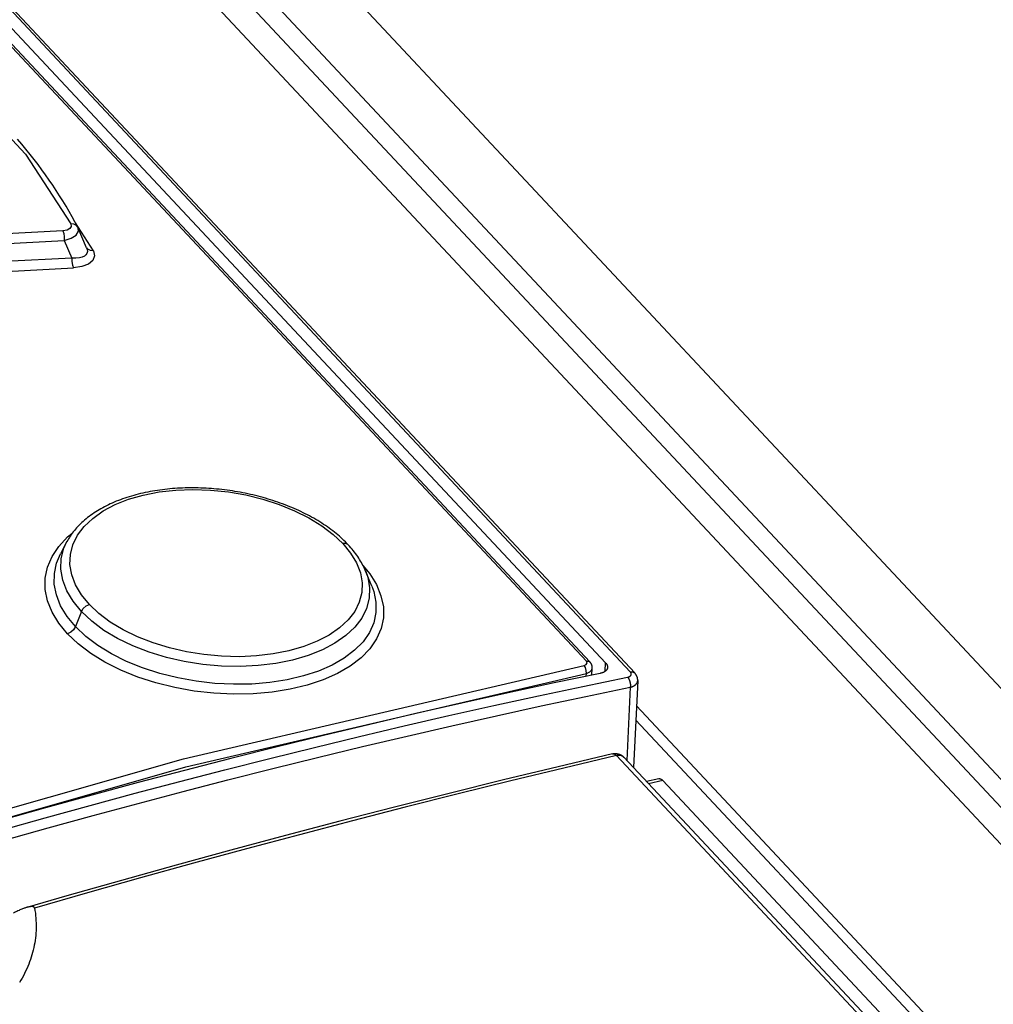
# Model space of a CAD drawing. Extents: x 0 to 594, y 0 to 420.
# Tile 107 of 157: x 456.79 to 463.33, y 186.24 to 192.86. Entities that reach past the tile are written whole.
import ezdxf

# ---------------------------------------------------------------- set-up
doc = ezdxf.new("R2010")
doc.units = 0
doc.header["$LTSCALE"] = 32.67
doc.layers.get('0').update_dxf_attribs({"linetype": 'CONTINUOUS'})

msp = doc.modelspace()

# ---------------------------------------------------------------- linework, layer by layer
at = {"color": 7, "linetype": 'CONTINUOUS'}
for p, q in [((449.3033, 202.3668), (507.8412, 139.8222)), ((449.5769, 202.322), (508.0027, 139.8971)), ((449.7438, 202.331), (508.098, 139.9827)), ((460.8966, 188.4773), (448.0218, 202.2333)), ((460.9261, 188.47), (448.0514, 202.226)), ((448.0051, 202.135), (460.7308, 188.5383)), ((460.6013, 188.5497), (447.9453, 202.072)), ((447.9691, 202.0662), (460.6251, 188.5438)), ((451.6467, 200.9101), (507.4883, 141.2463)), ((457.2902, 191.3057), (457.1696, 191.4937)), ((457.1874, 191.4594), (457.1848, 191.465)), ((457.2447, 191.3272), (457.1874, 191.4594)), ((457.0946, 191.3754), (457.1456, 191.258)), ((457.1125, 189.353), (457.0683, 189.2695)), ((457.0683, 189.2695), (457.0683, 189.2696)), ((459.1597, 189.0541), (459.1156, 189.1608)), ((457.2092, 188.8827), (457.1695, 188.7814)), ((460.728, 188.4814), (460.7308, 188.5383)), ((460.6389, 188.4559), (460.6412, 188.5025)), ((460.6002, 188.4478), (460.6012, 188.4669)), ((460.9462, 188.4186), (460.9185, 187.834)), ((460.8962, 188.3739), (460.8729, 187.8826)), ((506.3257, 139.756), (460.9382, 188.2501)), ((506.2499, 139.735), (460.9336, 188.153)), ((505.771, 139.8695), (460.8038, 187.9146)), ((505.8206, 139.8584), (460.8534, 187.9035)), ((461.089, 187.7598), (461.0057, 187.7407)), ((461.1147, 187.7475), (461.0198, 187.7256)), ((461.1147, 187.7475), (506.0869, 139.6971))]:
    msp.add_line(p, q, dxfattribs=at)
for points in [[(455.8851, 192.8264), (456.412, 192.406), (456.8332, 191.956), (457.1388, 191.4869)], [(457.1847, 191.465), (457.1663, 191.5001), (457.147, 191.5355), (457.127, 191.5708), (457.1063, 191.6061), (457.085, 191.6413), (457.0631, 191.6764), (457.0405, 191.7114), (457.0173, 191.7463), (456.9934, 191.7812), (456.9689, 191.816), (456.9438, 191.8506), (456.918, 191.8852), (456.8915, 191.9197), (456.8645, 191.9541), (456.8368, 191.9884), (456.8085, 192.0225), (456.7796, 192.0566)], [(457.1388, 191.4869), (457.1416, 191.4701), (457.1328, 191.4561), (457.1136, 191.446), (457.0848, 191.4411)], [(457.0946, 191.3754), (457.1409, 191.3909), (457.1738, 191.4125), (457.1894, 191.4374), (457.1875, 191.4593)], [(457.1847, 191.465), (457.1758, 191.4762), (457.1594, 191.4849), (457.1388, 191.487)], [(457.0848, 191.4411), (456.6618, 191.4185), (456.2383, 191.3933), (455.8145, 191.3655)], [(457.0848, 191.4411), (457.0904, 191.4235), (457.0939, 191.4005), (457.0946, 191.3754)], [(455.825, 191.3), (456.2486, 191.3278), (456.6718, 191.3529), (457.0946, 191.3754)], [(457.2447, 191.3272), (457.2486, 191.3154), (457.2498, 191.3015), (457.2468, 191.2893), (457.24, 191.2787), (457.2294, 191.27), (457.2149, 191.2632), (457.1961, 191.2586), (457.1731, 191.2567), (457.1456, 191.258)], [(457.2902, 191.3058), (457.2698, 191.308), (457.2533, 191.3167), (457.2449, 191.3274)], [(457.1456, 191.258), (456.695, 191.234), (456.2439, 191.207), (455.7923, 191.177)], [(457.1456, 191.258), (457.1462, 191.2336), (457.1496, 191.2105), (457.1554, 191.1923)], [(457.2902, 191.3057), (457.2979, 191.2719), (457.2866, 191.2419), (457.2572, 191.2172), (457.2131, 191.2004), (457.1554, 191.1923)], [(455.8026, 191.1116), (456.254, 191.1415), (456.705, 191.1684), (457.1554, 191.1923)], [(459.0016, 189.3313), (458.9925, 189.3408), (458.9829, 189.3506), (458.9731, 189.3603), (458.963, 189.3698), (458.9527, 189.3792), (458.9422, 189.3885), (458.9315, 189.3977), (458.9205, 189.4069), (458.9092, 189.4159), (458.8977, 189.4249), (458.886, 189.4338), (458.874, 189.4426), (458.8617, 189.4513), (458.8492, 189.4599), (458.8365, 189.4684), (458.8235, 189.4769), (458.8103, 189.4852), (458.7969, 189.4934), (458.7834, 189.5014), (458.7697, 189.5093), (458.7558, 189.5171), (458.7418, 189.5247), (458.7276, 189.5323), (458.7132, 189.5396), (458.6987, 189.5469), (458.684, 189.554), (458.6692, 189.5609), (458.6543, 189.5677), (458.6392, 189.5744), (458.624, 189.5809), (458.6086, 189.5873), (458.593, 189.5936), (458.5772, 189.5997), (458.5612, 189.6057), (458.5451, 189.6116), (458.5289, 189.6173), (458.5126, 189.6229), (458.4961, 189.6283), (458.4796, 189.6336), (458.463, 189.6387), (458.4463, 189.6436), (458.4295, 189.6484), (458.4126, 189.653), (458.3957, 189.6574), (458.3788, 189.6617), (458.3618, 189.6658), (458.3447, 189.6698), (458.3276, 189.6735), (458.3104, 189.6771), (458.2932, 189.6806), (458.2759, 189.6838), (458.2585, 189.687), (458.2411, 189.6899), (458.2236, 189.6927), (458.2061, 189.6953), (458.1886, 189.6977), (458.171, 189.7), (458.1533, 189.7021), (458.1356, 189.704), (458.1178, 189.7058), (458.1, 189.7074), (458.0822, 189.7088), (458.0643, 189.71), (458.0464, 189.711), (458.0286, 189.7119), (458.0107, 189.7126), (457.993, 189.7131), (457.9753, 189.7135), (457.9577, 189.7136), (457.9402, 189.7136), (457.9229, 189.7134), (457.9056, 189.713), (457.8884, 189.7124), (457.8714, 189.7117), (457.8544, 189.7107), (457.8374, 189.7096), (457.8205, 189.7083), (457.8036, 189.7069), (457.7867, 189.7052), (457.7699, 189.7034), (457.7532, 189.7013), (457.7366, 189.6991), (457.72, 189.6967), (457.7035, 189.6942), (457.6872, 189.6914), (457.6709, 189.6885), (457.6548, 189.6854), (457.6388, 189.6821), (457.6229, 189.6786), (457.6071, 189.675), (457.5914, 189.6711), (457.576, 189.6671), (457.5606, 189.6629), (457.5454, 189.6586), (457.5304, 189.654), (457.5155, 189.6493), (457.5008, 189.6445), (457.4863, 189.6394), (457.472, 189.6342), (457.4578, 189.6288), (457.4439, 189.6233), (457.4302, 189.6176), (457.4167, 189.6118), (457.4034, 189.6058), (457.3904, 189.5996), (457.3776, 189.5934), (457.3651, 189.587), (457.3529, 189.5804), (457.3408, 189.5737), (457.3289, 189.5668), (457.3171, 189.5597), (457.3056, 189.5524), (457.2942, 189.545), (457.2831, 189.5374), (457.2722, 189.5297), (457.2615, 189.5218), (457.251, 189.5137), (457.2408, 189.5056), (457.2309, 189.4972), (457.2212, 189.4888), (457.2119, 189.4803), (457.2028, 189.4717), (457.194, 189.463), (457.1856, 189.4542), (457.1774, 189.4453), (457.1696, 189.4363), (457.162, 189.4273), (457.1547, 189.4181), (457.1477, 189.4089), (457.141, 189.3996), (457.1346, 189.3902), (457.1285, 189.3808), (457.1228, 189.3713), (457.1173, 189.3618), (457.1125, 189.353)], [(457.2627, 188.9304), (457.21, 188.9948), (457.1705, 189.0614), (457.1445, 189.1299), (457.1327, 189.1983), (457.1353, 189.2659), (457.1522, 189.332), (457.1831, 189.3949), (457.2273, 189.4538), (457.2852, 189.5088), (457.3555, 189.5584), (457.4359, 189.6011), (457.5257, 189.6367), (457.6252, 189.6654), (457.7315, 189.6861), (457.8427, 189.6987), (457.9586, 189.703), (458.0775, 189.6988), (458.1972, 189.6863), (458.3142, 189.6659), (458.4282, 189.6378), (458.5383, 189.6023), (458.6419, 189.5602), (458.7378, 189.5119), (458.8249, 189.4582), (458.901, 189.4005), (458.965, 189.3398)], [(457.1162, 188.7337), (457.058, 188.8043), (457.013, 188.8783), (456.9822, 188.9544), (456.9666, 189.0313), (456.9665, 189.1075), (456.9818, 189.1816), (457.0121, 189.2529), (457.0573, 189.3205), (457.1171, 189.3837), (457.1459, 189.4063)], [(457.2092, 188.8827), (457.153, 188.9515), (457.1114, 189.0221), (457.0842, 189.094), (457.0717, 189.1665), (457.0745, 189.2384), (457.0924, 189.3083), (457.1125, 189.353)], [(458.965, 189.3398), (459.0175, 189.2759), (459.057, 189.2099), (459.0831, 189.1425), (459.0951, 189.0755), (459.0927, 189.0096), (459.076, 188.945), (459.0455, 188.8838), (459.0013, 188.8264), (458.9434, 188.7727), (458.8735, 188.7245), (458.7941, 188.683), (458.7041, 188.6478), (458.6038, 188.619), (458.497, 188.5979), (458.386, 188.5847), (458.2708, 188.5795), (458.1516, 188.5823), (458.032, 188.5932), (457.9152, 188.6118), (457.801, 188.6382), (457.6907, 188.672), (457.5869, 188.7127), (457.4907, 188.7596), (457.4033, 188.8124), (457.3269, 188.8697), (457.2627, 188.9304)], [(459.0016, 189.3313), (458.9984, 189.3342), (458.9837, 189.3405), (458.965, 189.3398)], [(459.1156, 189.1608), (459.1112, 189.1711), (459.1064, 189.1814), (459.1014, 189.1916), (459.0961, 189.2018), (459.0905, 189.2119), (459.0847, 189.222), (459.0786, 189.2321), (459.0722, 189.2421), (459.0655, 189.2521), (459.0586, 189.2621), (459.0513, 189.272), (459.0438, 189.282), (459.0359, 189.2919), (459.0278, 189.3018), (459.0193, 189.3117), (459.0105, 189.3217), (459.0016, 189.3313)], [(457.1695, 188.7814), (457.1129, 188.8503), (457.07, 188.9215), (457.0413, 188.994), (457.0271, 189.0668), (457.0276, 189.1387), (457.0426, 189.2088), (457.0683, 189.2695)], [(459.1021, 189.1902), (459.1462, 189.1369), (459.1911, 189.0638), (459.2218, 188.9892), (459.2376, 188.9143), (459.2379, 188.8402), (459.2228, 188.7679), (459.1926, 188.6986), (459.1476, 188.6331), (459.0883, 188.5721), (459.0153, 188.5163), (458.9297, 188.4665), (458.8329, 188.4236), (458.7265, 188.3883), (458.6122, 188.3608), (458.4907, 188.3413), (458.3631, 188.3302), (458.2318, 188.3278), (458.0991, 188.3341), (457.967, 188.3489), (457.837, 188.3721), (457.7105, 188.4035), (457.5888, 188.4428), (457.4739, 188.4895), (457.3678, 188.5428), (457.2719, 188.6019), (457.1876, 188.6659), (457.1162, 188.7337)], [(459.1169, 189.1578), (459.1324, 189.1132), (459.1451, 189.042), (459.1426, 188.9717), (459.125, 188.9035), (459.0927, 188.8386), (459.0461, 188.7775), (458.9858, 188.721), (458.9127, 188.67), (458.8282, 188.6252), (458.7329, 188.5874), (458.6283, 188.5568), (458.5159, 188.534), (458.3978, 188.5195), (458.2757, 188.5135), (458.1508, 188.516), (458.0251, 188.527), (457.9008, 188.5464), (457.7801, 188.5739), (457.6643, 188.6091), (457.5545, 188.6516), (457.4526, 188.701), (457.3601, 188.7565), (457.2787, 188.8172), (457.2092, 188.8827)], [(459.1597, 189.0541), (459.1733, 189.0163), (459.1879, 188.9457), (459.1879, 188.8756), (459.1733, 188.8073), (459.1443, 188.7418), (459.1012, 188.6798), (459.0443, 188.6222), (458.9748, 188.5697), (458.8937, 188.5231), (458.8019, 188.4829), (458.7007, 188.4499), (458.5915, 188.4241), (458.4758, 188.4059), (458.3551, 188.3958), (458.2311, 188.3939), (458.1056, 188.4002), (457.9801, 188.4144), (457.8563, 188.4366), (457.736, 188.4666), (457.6208, 188.5038), (457.5122, 188.5478), (457.4116, 188.5982), (457.3201, 188.6543), (457.239, 188.7156), (457.1695, 188.7814)], [(457.2092, 188.8827), (457.2216, 188.9033), (457.2404, 188.9203), (457.2627, 188.9304)], [(457.1695, 188.7814), (457.1572, 188.7608), (457.1384, 188.7438), (457.1162, 188.7337)], [(460.5867, 188.5213), (460.6011, 188.5276), (460.6066, 188.5379), (460.6013, 188.5497)], [(460.6013, 188.5497), (460.6169, 188.5491), (460.6251, 188.5439)], [(460.6412, 188.5026), (460.6412, 188.5032), (460.6412, 188.5051), (460.6412, 188.5071), (460.6411, 188.509), (460.6409, 188.5109), (460.6406, 188.5128), (460.6403, 188.5147), (460.6399, 188.5167), (460.6394, 188.5186), (460.6389, 188.5205), (460.6383, 188.5224), (460.6376, 188.5242), (460.6368, 188.5261), (460.6359, 188.528), (460.635, 188.5299), (460.634, 188.5318), (460.6329, 188.5336), (460.6318, 188.5354), (460.6305, 188.5372), (460.6292, 188.539), (460.6278, 188.5408), (460.6263, 188.5426), (460.6251, 188.5439)], [(460.7308, 188.5383), (460.7322, 188.5367), (460.7336, 188.5351), (460.7349, 188.5334), (460.7361, 188.5318), (460.7372, 188.5301), (460.7383, 188.5285), (460.7392, 188.5268), (460.7401, 188.5251), (460.7409, 188.5235), (460.7416, 188.5218), (460.7422, 188.5201), (460.7428, 188.5184), (460.7432, 188.5167), (460.7435, 188.515), (460.7438, 188.5134), (460.744, 188.5117), (460.744, 188.51), (460.744, 188.5084), (460.744, 188.508)], [(449.7606, 185.1594), (452.4729, 186.2091), (455.187, 187.1211), (457.8944, 187.8926), (460.5867, 188.5213)], [(460.6942, 188.4675), (460.3851, 188.4027), (460.0757, 188.336), (459.766, 188.2673), (459.456, 188.1968), (459.1458, 188.1244), (458.8353, 188.05), (458.5246, 187.9737), (458.2137, 187.8956), (457.9025, 187.8155), (457.5912, 187.7335), (457.2796, 187.6497), (456.9679, 187.5639), (456.656, 187.4763)], [(460.6012, 188.4669), (460.6011, 188.4868), (460.5957, 188.5066), (460.5867, 188.5213)], [(460.6012, 188.4669), (460.6246, 188.477), (460.6384, 188.492), (460.6412, 188.5025)], [(460.744, 188.508), (460.7439, 188.5067), (460.7437, 188.5051), (460.7435, 188.5035), (460.7431, 188.5019), (460.7426, 188.5003), (460.7421, 188.4987), (460.7414, 188.4972), (460.7407, 188.4957), (460.7399, 188.4942), (460.739, 188.4927), (460.738, 188.4912), (460.7369, 188.4898), (460.7357, 188.4884), (460.7345, 188.487), (460.7332, 188.4857), (460.7318, 188.4844), (460.7303, 188.4831), (460.7287, 188.4819), (460.727, 188.4807), (460.7253, 188.4795), (460.7235, 188.4784), (460.7217, 188.4773), (460.7197, 188.4762), (460.7177, 188.4752), (460.7156, 188.4742), (460.7135, 188.4733), (460.7113, 188.4724), (460.709, 188.4716), (460.7067, 188.4708), (460.7043, 188.47), (460.7018, 188.4693), (460.6994, 188.4686), (460.6968, 188.468), (460.6942, 188.4675)], [(460.8783, 188.4419), (460.8796, 188.4422), (460.8808, 188.4425), (460.8821, 188.4428), (460.8833, 188.4432), (460.8845, 188.4435), (460.8856, 188.4439), (460.8868, 188.4444), (460.8879, 188.4448), (460.889, 188.4453), (460.89, 188.4457), (460.891, 188.4462), (460.892, 188.4468), (460.8929, 188.4473), (460.8938, 188.4479), (460.8947, 188.4485), (460.8955, 188.4491), (460.8963, 188.4497), (460.897, 188.4503), (460.8977, 188.451), (460.8984, 188.4516), (460.899, 188.4523), (460.8996, 188.453), (460.9001, 188.4537), (460.9006, 188.4544), (460.9011, 188.4552), (460.9015, 188.4559), (460.9019, 188.4567), (460.9022, 188.4575), (460.9025, 188.4582), (460.9027, 188.459), (460.9029, 188.4598), (460.9031, 188.4606), (460.9032, 188.4614), (460.9032, 188.4623), (460.9032, 188.4631), (460.9032, 188.4639), (460.9031, 188.4648), (460.903, 188.4656), (460.9028, 188.4664), (460.9026, 188.4673), (460.9023, 188.4681), (460.902, 188.469), (460.9017, 188.4698), (460.9013, 188.4707), (460.9008, 188.4715), (460.9003, 188.4723), (460.8998, 188.4732), (460.8993, 188.474), (460.8986, 188.4748), (460.898, 188.4756), (460.8973, 188.4765), (460.8966, 188.4773)], [(460.8966, 188.4773), (460.8981, 188.4775), (460.8997, 188.4778), (460.9012, 188.478), (460.9027, 188.4781), (460.9042, 188.4781), (460.9057, 188.4782), (460.9071, 188.4781), (460.9086, 188.478), (460.91, 188.4779), (460.9113, 188.4776), (460.9127, 188.4774), (460.914, 188.477), (460.9153, 188.4767), (460.9166, 188.4762), (460.9178, 188.4758), (460.919, 188.4752), (460.9201, 188.4746), (460.9212, 188.474), (460.9223, 188.4733), (460.9233, 188.4726), (460.9243, 188.4718), (460.9252, 188.4709), (460.9261, 188.47)], [(460.9462, 188.4186), (460.9463, 188.4208), (460.9463, 188.4231), (460.9462, 188.4253), (460.946, 188.4275), (460.9458, 188.4297), (460.9454, 188.4319), (460.945, 188.4342), (460.9445, 188.4364), (460.944, 188.4386), (460.9434, 188.4408), (460.9426, 188.443), (460.9419, 188.4452), (460.941, 188.4473), (460.94, 188.4495), (460.939, 188.4517), (460.9379, 188.4538), (460.9367, 188.4559), (460.9354, 188.4581), (460.934, 188.4602), (460.9325, 188.4622), (460.931, 188.4643), (460.9293, 188.4663), (460.9276, 188.4684), (460.9261, 188.47)], [(449.7828, 185.1074), (452.4931, 186.1563), (455.2053, 187.0677), (457.9108, 187.8387), (460.6012, 188.4669)], [(456.6629, 187.411), (456.9652, 187.4962), (457.2675, 187.5797), (457.5695, 187.6614), (457.8714, 187.7413), (458.1731, 187.8194), (458.4746, 187.8958), (458.7759, 187.9703), (459.077, 188.0431), (459.3779, 188.1141), (459.6785, 188.1832), (459.9788, 188.2506), (460.2789, 188.3162), (460.5787, 188.38), (460.8783, 188.4419)], [(460.8783, 188.4419), (460.8792, 188.4409), (460.8801, 188.4399), (460.8809, 188.4388), (460.8818, 188.4376), (460.8827, 188.4364), (460.8835, 188.4352), (460.8843, 188.4339), (460.8851, 188.4325), (460.8859, 188.4311), (460.8867, 188.4297), (460.8874, 188.4282), (460.8882, 188.4267), (460.8889, 188.4252), (460.8896, 188.4236), (460.8902, 188.422), (460.8908, 188.4204), (460.8914, 188.4187), (460.892, 188.417), (460.8926, 188.4153), (460.8931, 188.4136), (460.8936, 188.4119), (460.8941, 188.4101), (460.8945, 188.4083), (460.8949, 188.4066), (460.8953, 188.4048), (460.8956, 188.403), (460.8959, 188.4012), (460.8962, 188.3994), (460.8964, 188.3976), (460.8966, 188.3958), (460.8968, 188.394), (460.8969, 188.3922), (460.8971, 188.3905), (460.8971, 188.3887), (460.8972, 188.387), (460.8972, 188.3853), (460.8971, 188.3836), (460.8971, 188.3819), (460.897, 188.3802), (460.8968, 188.3786), (460.8967, 188.377), (460.8965, 188.3754), (460.8962, 188.3739)], [(460.8962, 188.3739), (460.8988, 188.3746), (460.9014, 188.3753), (460.9039, 188.3761), (460.9063, 188.377), (460.9087, 188.3779), (460.911, 188.3788), (460.9133, 188.3798), (460.9155, 188.3808), (460.9176, 188.3818), (460.9197, 188.3829), (460.9217, 188.3841), (460.9237, 188.3853), (460.9256, 188.3865), (460.9274, 188.3877), (460.9291, 188.389), (460.9307, 188.3903), (460.9323, 188.3917), (460.9338, 188.3931), (460.9352, 188.3945), (460.9366, 188.396), (460.9378, 188.3974), (460.939, 188.399), (460.9401, 188.4005), (460.9411, 188.402), (460.942, 188.4036), (460.9428, 188.4052), (460.9436, 188.4068), (460.9442, 188.4085), (460.9448, 188.4101), (460.9452, 188.4118), (460.9456, 188.4135), (460.9459, 188.4152), (460.9461, 188.4169), (460.9462, 188.4183)], [(456.6846, 187.3439), (456.9867, 187.4291), (457.2886, 187.5124), (457.5904, 187.5941), (457.8921, 187.6739), (458.1935, 187.752), (458.4947, 187.8282), (458.7958, 187.9027), (459.0966, 187.9754), (459.3972, 188.0463), (459.6975, 188.1155), (459.9976, 188.1828), (460.2974, 188.2483), (460.597, 188.312), (460.8962, 188.3739)], [(460.7767, 187.9267), (460.4111, 187.8401), (460.0452, 187.7515), (459.6791, 187.6609), (459.3127, 187.5684), (458.9462, 187.4739), (458.5794, 187.3774), (458.2124, 187.279), (457.8453, 187.1786), (457.4779, 187.0763), (457.1105, 186.972), (456.8427, 186.8948)], [(460.8038, 187.9146), (460.4495, 187.8307), (460.0949, 187.745), (459.7401, 187.6574), (459.3851, 187.5679), (459.0299, 187.4766), (458.6745, 187.3834), (458.319, 187.2884), (457.9632, 187.1916), (457.6073, 187.0929), (457.2512, 186.9924), (456.895, 186.8901)], [(460.7767, 187.9267), (460.7793, 187.9273), (460.7818, 187.9277), (460.7844, 187.9281), (460.787, 187.9284), (460.7896, 187.9286), (460.7922, 187.9288), (460.7948, 187.9288), (460.7974, 187.9288), (460.8001, 187.9287), (460.8027, 187.9284), (460.8053, 187.9281), (460.8079, 187.9278), (460.8104, 187.9273), (460.813, 187.9268), (460.8156, 187.9261), (460.8181, 187.9254), (460.8206, 187.9246), (460.8231, 187.9237), (460.8255, 187.9228), (460.8279, 187.9217), (460.8303, 187.9206), (460.8326, 187.9194), (460.8349, 187.9181), (460.8372, 187.9168), (460.8394, 187.9154), (460.8415, 187.9139), (460.8436, 187.9123), (460.8457, 187.9107), (460.8477, 187.909), (460.8496, 187.9072), (460.8515, 187.9054), (460.8534, 187.9035)], [(460.7771, 187.9268), (460.7782, 187.927), (460.7794, 187.9271), (460.7807, 187.9272), (460.7819, 187.9271), (460.7831, 187.927), (460.7844, 187.9268), (460.7856, 187.9266), (460.7869, 187.9262), (460.7882, 187.9258), (460.7895, 187.9253), (460.7908, 187.9247), (460.7921, 187.924), (460.7934, 187.9233), (460.7947, 187.9225), (460.796, 187.9216), (460.7973, 187.9206), (460.7986, 187.9195), (460.7999, 187.9184), (460.8012, 187.9172), (460.8025, 187.916), (460.8038, 187.9146)], [(460.8534, 187.9035), (460.8522, 187.9047), (460.8509, 187.9059), (460.8495, 187.9071), (460.8481, 187.9082), (460.8466, 187.9092), (460.8451, 187.9102), (460.8435, 187.9111), (460.8419, 187.9119), (460.8402, 187.9127), (460.8385, 187.9134), (460.8367, 187.914), (460.8349, 187.9146), (460.833, 187.9151), (460.8311, 187.9155), (460.8292, 187.9159), (460.8272, 187.9161), (460.8252, 187.9164), (460.8232, 187.9165), (460.8211, 187.9166), (460.819, 187.9166), (460.8169, 187.9165), (460.8147, 187.9164), (460.8126, 187.9162), (460.8104, 187.9159), (460.8082, 187.9156), (460.806, 187.9151), (460.8038, 187.9146)], [(461.089, 187.7598), (461.0893, 187.7599), (461.0904, 187.7601), (461.0914, 187.7602), (461.0926, 187.7602), (461.0937, 187.7602), (461.0948, 187.76), (461.096, 187.7598), (461.0972, 187.7595), (461.0984, 187.7591), (461.0996, 187.7587), (461.1008, 187.7582), (461.102, 187.7576), (461.1033, 187.7569), (461.1045, 187.7561), (461.1058, 187.7553), (461.1071, 187.7544), (461.1083, 187.7534), (461.1096, 187.7524), (461.1109, 187.7513), (461.1122, 187.7501), (461.1134, 187.7488), (461.1147, 187.7475)], [(456.8427, 186.8948), (456.8385, 186.8935), (456.8343, 186.8922), (456.8298, 186.8907), (456.825, 186.889), (456.82, 186.8872), (456.8146, 186.8851), (456.809, 186.8829), (456.8031, 186.8804), (456.7968, 186.8777), (456.7903, 186.8748), (456.7834, 186.8716), (456.7762, 186.8682), (456.7686, 186.8646), (456.7608, 186.8607), (456.7527, 186.8565)], [(456.895, 186.8901), (456.8977, 186.8732), (456.9, 186.8564), (456.9019, 186.8396), (456.9034, 186.8228), (456.9044, 186.8061), (456.9051, 186.7893), (456.9053, 186.7726), (456.9052, 186.756), (456.9046, 186.7393), (456.9037, 186.7228), (456.9023, 186.7063), (456.9006, 186.6898), (456.8984, 186.6734), (456.8959, 186.6571), (456.8929, 186.6408), (456.8896, 186.6246), (456.8859, 186.6084), (456.8817, 186.5923), (456.8772, 186.5762), (456.8723, 186.5603), (456.867, 186.5444), (456.8614, 186.5286), (456.8553, 186.5129), (456.8489, 186.4973), (456.8421, 186.4818), (456.8349, 186.4664), (456.8273, 186.451), (456.8194, 186.4358), (456.811, 186.4206), (456.8024, 186.4056), (456.7933, 186.3906)], [(456.895, 186.8901), (456.8949, 186.8909), (456.8946, 186.8916), (456.8944, 186.8923), (456.8941, 186.893), (456.8938, 186.8936), (456.8934, 186.8942), (456.893, 186.8948), (456.8926, 186.8953), (456.8921, 186.8958), (456.8916, 186.8963), (456.891, 186.8968), (456.8904, 186.8972), (456.8898, 186.8976), (456.8891, 186.898), (456.8884, 186.8984), (456.8876, 186.8987), (456.8868, 186.899), (456.8859, 186.8993), (456.885, 186.8996), (456.884, 186.8998), (456.883, 186.9), (456.8818, 186.9002), (456.8807, 186.9004), (456.8794, 186.9005), (456.8781, 186.9006), (456.8766, 186.9006), (456.8751, 186.9006), (456.8735, 186.9006), (456.8718, 186.9005), (456.8699, 186.9004), (456.8679, 186.9002), (456.8658, 186.8999), (456.8635, 186.8996), (456.8611, 186.8992), (456.8585, 186.8987), (456.8557, 186.8981), (456.8527, 186.8975), (456.8495, 186.8967), (456.8461, 186.8958), (456.8427, 186.8948)]]:
    msp.add_lwpolyline(points, dxfattribs=at)

doc.saveas('drawing.dxf')
